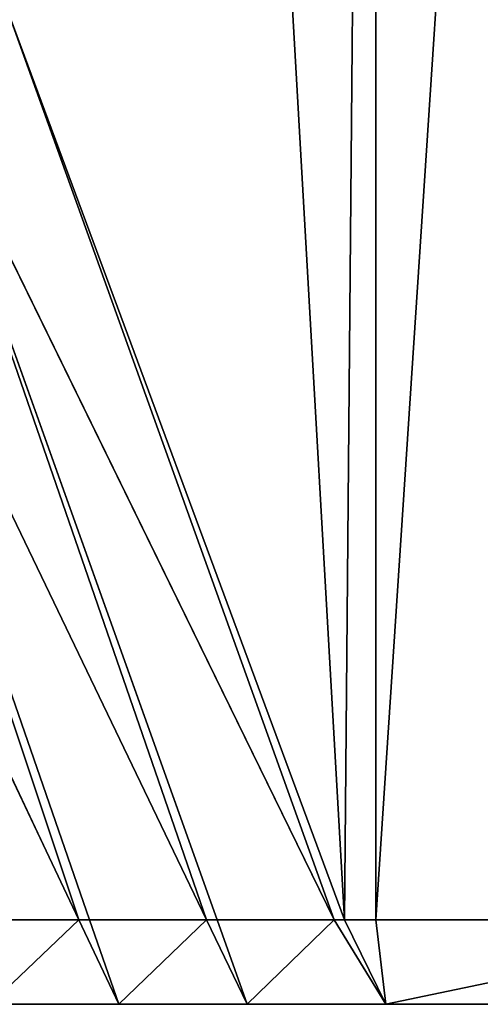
# Model space of a CAD drawing. Header units: centimetres. Extents: x -10.9 to 10.9, y -7.2 to 7.2.
# Tile 36 of 48: x 7.1 to 7.6, y -1 to 0.2. Entities that reach past the tile are written whole.
import ezdxf

# ---------------------------------------------------------------- set-up
doc = ezdxf.new("R2010")
doc.units = ezdxf.units.CM
doc.header["$LTSCALE"] = 2.54
doc.layers.get('0').update_dxf_attribs({"true_color": 0xff5454})

# ---------------------------------------------------------------- blocks, each defined once
blk = doc.blocks.new('Grupuj#7')
at = {"color": 0}
for p, q in [((17.819, 0.1), (17.819, 4.3235, 1.219)), ((17.819, 0.1, 5.6381), (17.819, 4.3235, 4.419)), ((17.819, 0.1), (17.819, 4.3235, 1.219)), ((17.819, 0.1, 5.6381), (17.819, 4.3235, 4.419)), ((17.6316, 0.1, 5.6333), (17.2562, 1.1505, 5.2801)), ((17.7701, 0.1, 5.6333), (17.2562, 1.1505, 5.2801)), ((17.6316, 0.1, 5.6333), (17.2562, 1.1505, 5.2801)), ((17.7701, 0.1, 5.6333), (17.2562, 1.1505, 5.2801)), ((17.7701, 0.1, 0.0048), (17.2562, 1.1505, 0.358)), ((17.7701, 0.1, 0.0048), (17.2562, 1.1505, 0.358)), ((17.6316, 0.1, 0.0048), (17.2562, 1.1505, 0.358)), ((17.6316, 0.1, 0.0048), (17.2562, 1.1505, 0.358)), ((17.481, 0.1, 5.6318), (17.1263, 1.1253, 5.2716)), ((17.6192, 0.1, 5.6318), (17.1263, 1.1253, 5.2716)), ((17.6192, 0.1, 5.6318), (17.1263, 1.1253, 5.2716)), ((17.481, 0.1, 0.0063), (17.1263, 1.1253, 0.3664)), ((17.481, 0.1, 5.6318), (17.1263, 1.1253, 5.2716)), ((17.6192, 0.1, 0.0063), (17.1263, 1.1253, 0.3664)), ((17.481, 0.1, 0.0063), (17.1263, 1.1253, 0.3664)), ((17.6192, 0.1, 0.0063), (17.1263, 1.1253, 0.3664)), ((17.4682, 0.1, 0.0077), (16.994, 1.1018, 0.3742)), ((17.4682, 0.1, 5.6303), (16.994, 1.1018, 5.2639)), ((17.4682, 0.1, 0.0077), (16.994, 1.1018, 0.3742)), ((17.4682, 0.1, 5.6303), (16.994, 1.1018, 5.2639)), ((17.3303, 0.1, 0.0077), (17.4682, 0.1, 0.0077)), ((17.3303, 0.1, 5.6303), (17.4682, 0.1, 5.6303)), ((17.3303, 0.1, 0.0077), (17.4682, 0.1, 0.0077)), ((17.3303, 0.1, 5.6303), (17.4682, 0.1, 5.6303)), ((17.4682, 0.1, 0.0077), (17.481, 0.1, 0.0063)), ((17.481, 0.1, 5.6318), (17.4682, 0.1, 5.6303)), ((17.4682, 0.1, 0.0077), (17.5156, 0, 0.0776)), ((17.4682, 0.1, 5.6303), (17.5156, 0, 5.5609)), ((17.481, 0.1, 5.6318), (17.4682, 0.1, 5.6303)), ((17.4682, 0.1, 5.6303), (17.5156, 0, 5.5609)), ((17.4682, 0.1, 0.0077), (17.481, 0.1, 0.0063)), ((17.4682, 0.1, 0.0077), (17.5156, 0, 0.0776)), ((17.481, 0.1, 5.6318), (17.6192, 0.1, 5.6318)), ((17.481, 0.1, 0.0063), (17.6192, 0.1, 0.0063)), ((17.481, 0.1, 0.0063), (17.6192, 0.1, 0.0063)), ((17.5156, 0, 0.0776), (17.481, 0.1, 0.0063)), ((17.481, 0.1, 5.6318), (17.6192, 0.1, 5.6318)), ((17.5156, 0, 5.5609), (17.481, 0.1, 5.6318)), ((17.5156, 0, 5.5609), (17.481, 0.1, 5.6318)), ((17.5156, 0, 0.0776), (17.481, 0.1, 0.0063)), ((17.6316, 0.1, 5.6333), (17.6192, 0.1, 5.6318)), ((17.6316, 0.1, 0.0048), (17.6192, 0.1, 0.0063)), ((17.6192, 0.1, 0.0063), (17.6673, 0, 0.0766)), ((17.6192, 0.1, 5.6318), (17.6673, 0, 5.5614)), ((17.6316, 0.1, 5.6333), (17.6192, 0.1, 5.6318)), ((17.6192, 0.1, 5.6318), (17.6673, 0, 5.5614)), ((17.6316, 0.1, 0.0048), (17.6192, 0.1, 0.0063)), ((17.6192, 0.1, 0.0063), (17.6673, 0, 0.0766)), ((17.6316, 0.1, 5.6333), (17.7701, 0.1, 5.6333)), ((17.6316, 0.1, 0.0048), (17.7701, 0.1, 0.0048)), ((17.6316, 0.1, 0.0048), (17.7701, 0.1, 0.0048)), ((17.6673, 0, 0.0766), (17.6316, 0.1, 0.0048)), ((17.6316, 0.1, 5.6333), (17.7701, 0.1, 5.6333)), ((17.6673, 0, 5.5614), (17.6316, 0.1, 5.6333)), ((17.6673, 0, 5.5614), (17.6316, 0.1, 5.6333)), ((17.6673, 0, 0.0766), (17.6316, 0.1, 0.0048)), ((17.782, 0.1, 5.6346), (17.7701, 0.1, 5.6333)), ((17.7701, 0.1, 0.0048), (17.782, 0.1, 0.0034)), ((17.7701, 0.1, 0.0048), (17.8311, 0, 0.0766)), ((17.7701, 0.1, 5.6333), (17.8311, 0, 5.5614)), ((17.7701, 0.1, 0.0048), (17.782, 0.1, 0.0034)), ((17.7701, 0.1, 0.0048), (17.8311, 0, 0.0766)), ((17.782, 0.1, 5.6346), (17.7701, 0.1, 5.6333)), ((17.7701, 0.1, 5.6333), (17.8311, 0, 5.5614)), ((17.782, 0.1, 0.0034), (17.819, 0.1)), ((17.819, 0.1, 5.6381), (17.782, 0.1, 5.6346)), ((17.782, 0.1, 0.0034), (17.819, 0.1)), ((17.819, 0.1, 5.6381), (17.782, 0.1, 5.6346)), ((17.819, 0.1), (18.3085, 0.1, 0.0428)), ((18.3085, 0.1, 5.5952), (17.819, 0.1, 5.6381)), ((17.819, 0.1), (18.3085, 0.1, 0.0428)), ((17.8311, 0, 0.0766), (17.819, 0.1)), ((18.3085, 0.1, 5.5952), (17.819, 0.1, 5.6381)), ((17.819, 0.1, 5.6381), (17.8311, 0, 5.5614)), ((17.8311, 0, 0.0766), (17.819, 0.1)), ((17.819, 0.1, 5.6381), (17.8311, 0, 5.5614)), ((17.5156, 0, 5.5609), (17.3638, 0, 5.5604)), ((17.3638, 0, 0.0781), (17.5156, 0, 0.0776)), ((17.3638, 0, 0.0781), (17.5156, 0, 0.0776)), ((17.5156, 0, 5.5609), (17.3638, 0, 5.5604)), ((17.6673, 0, 5.5614), (17.5156, 0, 5.5609)), ((17.6673, 0, 0.0766), (17.5156, 0, 0.0776)), ((17.6673, 0, 0.0766), (17.5156, 0, 0.0776)), ((17.6673, 0, 5.5614), (17.5156, 0, 5.5609)), ((17.8311, 0, 5.5614), (17.6673, 0, 5.5614)), ((17.8311, 0, 0.0766), (17.6673, 0, 0.0766)), ((17.8311, 0, 0.0766), (17.6673, 0, 0.0766)), ((17.8311, 0, 5.5614), (17.6673, 0, 5.5614)), ((17.8311, 0, 5.5614), (18.2954, 0, 5.5208)), ((18.2954, 0, 0.1173), (17.8311, 0, 0.0766)), ((18.2954, 0, 0.1173), (17.8311, 0, 0.0766)), ((17.8311, 0, 5.5614), (18.2954, 0, 5.5208))]:
    blk.add_line(p, q, dxfattribs=at)
at = {"color": 253, "true_color": 0x999999}
mesh = blk.add_polyface(dxfattribs=at)
corners = [(17.5412, 4.3235, 1.2433), (17.782, 0.1, 0.0034), (17.3835, 1.1769, 0.3489), (17.819, 4.3235, 1.219), (17.819, 0.1)]
mesh.append_faces([[corners[k] for k in face] for face in [(0, 1, 2), (1, 3, 4)]], dxfattribs={"vtx0": -1, "color": 253})
mesh.append_faces([[corners[k] for k in face] for face in [(1, 0, 3)]], dxfattribs={"vtx0": -1, "vtx2": -1, "color": 253})
mesh = blk.add_polyface(dxfattribs=at)
corners = [(17.782, 0.1, 5.6346), (17.5412, 4.3235, 4.3947), (17.3835, 1.1769, 5.2891), (17.819, 4.3235, 4.419), (17.819, 0.1, 5.6381)]
mesh.append_faces([[corners[k] for k in face] for face in [(0, 1, 2), (3, 0, 4)]], dxfattribs={"vtx0": -1, "color": 253})
mesh.append_faces([[corners[k] for k in face] for face in [(1, 0, 3)]], dxfattribs={"vtx0": -1, "vtx1": -1, "color": 253})
mesh = blk.add_polyface(dxfattribs=at)
corners = [(18.0969, 4.3235, 1.2433), (17.819, 0.1), (17.819, 4.3235, 1.219), (18.3085, 0.1, 0.0428)]
mesh.append_faces([[corners[k] for k in face] for face in [(0, 1, 2), (1, 0, 3)]], dxfattribs={"vtx0": -1, "color": 253})
mesh = blk.add_polyface(dxfattribs=at)
corners = [(18.3085, 0.1, 5.5952), (17.819, 4.3235, 4.419), (17.819, 0.1, 5.6381), (18.0969, 4.3235, 4.3947)]
mesh.append_faces([[corners[k] for k in face] for face in [(0, 1, 2), (1, 0, 3)]], dxfattribs={"vtx0": -1, "color": 253})
mesh = blk.add_polyface(dxfattribs=at)
corners = [(17.7701, 0.1, 5.6333), (17.3835, 1.1769, 5.2891), (17.2562, 1.1505, 5.2801), (17.782, 0.1, 5.6346)]
mesh.append_faces([[corners[k] for k in face] for face in [(0, 1, 2), (1, 0, 3)]], dxfattribs={"vtx0": -1, "color": 253})
mesh = blk.add_polyface(dxfattribs=at)
corners = [(17.3835, 1.1769, 0.3489), (17.7701, 0.1, 0.0048), (17.2562, 1.1505, 0.358), (17.782, 0.1, 0.0034)]
mesh.append_faces([[corners[k] for k in face] for face in [(0, 1, 2), (1, 0, 3)]], dxfattribs={"vtx0": -1, "color": 253})
mesh = blk.add_polyface(dxfattribs=at)
corners = [(17.6192, 0.1, 5.6318), (17.2562, 1.1505, 5.2801), (17.1263, 1.1253, 5.2716), (17.6316, 0.1, 5.6333)]
mesh.append_faces([[corners[k] for k in face] for face in [(0, 1, 2), (1, 0, 3)]], dxfattribs={"vtx0": -1, "color": 253})
mesh = blk.add_polyface(dxfattribs=at)
corners = [(17.2562, 1.1505, 0.358), (17.6192, 0.1, 0.0063), (17.1263, 1.1253, 0.3664), (17.6316, 0.1, 0.0048)]
mesh.append_faces([[corners[k] for k in face] for face in [(0, 1, 2), (1, 0, 3)]], dxfattribs={"vtx0": -1, "color": 253})
mesh = blk.add_polyface(dxfattribs=at)
corners = [(17.7701, 0.1, 5.6333), (17.2562, 1.1505, 5.2801), (17.6316, 0.1, 5.6333)]
mesh.append_faces([[corners[k] for k in face] for face in [(0, 1, 2)]], dxfattribs={"color": 253})
mesh = blk.add_polyface(dxfattribs=at)
corners = [(17.7701, 0.1, 0.0048), (17.6316, 0.1, 0.0048), (17.2562, 1.1505, 0.358)]
mesh.append_faces([[corners[k] for k in face] for face in [(0, 1, 2)]], dxfattribs={"color": 253})
mesh = blk.add_polyface(dxfattribs=at)
corners = [(17.1263, 1.1253, 0.3664), (17.4682, 0.1, 0.0077), (16.994, 1.1018, 0.3742), (17.481, 0.1, 0.0063)]
mesh.append_faces([[corners[k] for k in face] for face in [(0, 1, 2), (1, 0, 3)]], dxfattribs={"vtx0": -1, "color": 253})
mesh = blk.add_polyface(dxfattribs=at)
corners = [(17.4682, 0.1, 5.6303), (17.1263, 1.1253, 5.2716), (16.994, 1.1018, 5.2639), (17.481, 0.1, 5.6318)]
mesh.append_faces([[corners[k] for k in face] for face in [(0, 1, 2), (1, 0, 3)]], dxfattribs={"vtx0": -1, "color": 253})
mesh = blk.add_polyface(dxfattribs=at)
corners = [(17.6192, 0.1, 5.6318), (17.1263, 1.1253, 5.2716), (17.481, 0.1, 5.6318)]
mesh.append_faces([[corners[k] for k in face] for face in [(0, 1, 2)]], dxfattribs={"color": 253})
mesh = blk.add_polyface(dxfattribs=at)
corners = [(17.6192, 0.1, 0.0063), (17.481, 0.1, 0.0063), (17.1263, 1.1253, 0.3664)]
mesh.append_faces([[corners[k] for k in face] for face in [(0, 1, 2)]], dxfattribs={"color": 253})
mesh = blk.add_polyface(dxfattribs=at)
corners = [(17.4682, 0.1, 0.0077), (17.3303, 0.1, 0.0077), (16.994, 1.1018, 0.3742)]
mesh.append_faces([[corners[k] for k in face] for face in [(0, 1, 2)]], dxfattribs={"color": 253})
mesh = blk.add_polyface(dxfattribs=at)
corners = [(17.4682, 0.1, 5.6303), (16.994, 1.1018, 5.2639), (17.3303, 0.1, 5.6303)]
mesh.append_faces([[corners[k] for k in face] for face in [(0, 1, 2)]], dxfattribs={"color": 253})
mesh = blk.add_polyface(dxfattribs=at)
corners = [(17.4682, 0.1, 0.0077), (17.3638, 0, 0.0781), (17.3303, 0.1, 0.0077), (17.5156, 0, 0.0776)]
mesh.append_faces([[corners[k] for k in face] for face in [(0, 1, 2), (1, 0, 3)]], dxfattribs={"vtx0": -1, "color": 253})
mesh = blk.add_polyface(dxfattribs=at)
corners = [(17.3638, 0, 5.5604), (17.4682, 0.1, 5.6303), (17.3303, 0.1, 5.6303), (17.5156, 0, 5.5609)]
mesh.append_faces([[corners[k] for k in face] for face in [(0, 1, 2), (1, 0, 3)]], dxfattribs={"vtx0": -1, "color": 253})
mesh = blk.add_polyface(dxfattribs=at)
corners = [(17.5156, 0, 5.5609), (17.481, 0.1, 5.6318), (17.4682, 0.1, 5.6303)]
mesh.append_faces([[corners[k] for k in face] for face in [(0, 1, 2)]], dxfattribs={"color": 253})
mesh = blk.add_polyface(dxfattribs=at)
corners = [(17.5156, 0, 0.0776), (17.4682, 0.1, 0.0077), (17.481, 0.1, 0.0063)]
mesh.append_faces([[corners[k] for k in face] for face in [(0, 1, 2)]], dxfattribs={"color": 253})
mesh = blk.add_polyface(dxfattribs=at)
corners = [(17.6192, 0.1, 0.0063), (17.5156, 0, 0.0776), (17.481, 0.1, 0.0063), (17.6673, 0, 0.0766)]
mesh.append_faces([[corners[k] for k in face] for face in [(0, 1, 2), (1, 0, 3)]], dxfattribs={"vtx0": -1, "color": 253})
mesh = blk.add_polyface(dxfattribs=at)
corners = [(17.5156, 0, 5.5609), (17.6192, 0.1, 5.6318), (17.481, 0.1, 5.6318), (17.6673, 0, 5.5614)]
mesh.append_faces([[corners[k] for k in face] for face in [(0, 1, 2), (1, 0, 3)]], dxfattribs={"vtx0": -1, "color": 253})
mesh = blk.add_polyface(dxfattribs=at)
corners = [(17.6673, 0, 5.5614), (17.6316, 0.1, 5.6333), (17.6192, 0.1, 5.6318)]
mesh.append_faces([[corners[k] for k in face] for face in [(0, 1, 2)]], dxfattribs={"color": 253})
mesh = blk.add_polyface(dxfattribs=at)
corners = [(17.6673, 0, 0.0766), (17.6192, 0.1, 0.0063), (17.6316, 0.1, 0.0048)]
mesh.append_faces([[corners[k] for k in face] for face in [(0, 1, 2)]], dxfattribs={"color": 253})
mesh = blk.add_polyface(dxfattribs=at)
corners = [(17.7701, 0.1, 0.0048), (17.6673, 0, 0.0766), (17.6316, 0.1, 0.0048), (17.8311, 0, 0.0766)]
mesh.append_faces([[corners[k] for k in face] for face in [(0, 1, 2), (1, 0, 3)]], dxfattribs={"vtx0": -1, "color": 253})
mesh = blk.add_polyface(dxfattribs=at)
corners = [(17.6673, 0, 5.5614), (17.7701, 0.1, 5.6333), (17.6316, 0.1, 5.6333), (17.8311, 0, 5.5614)]
mesh.append_faces([[corners[k] for k in face] for face in [(0, 1, 2), (1, 0, 3)]], dxfattribs={"vtx0": -1, "color": 253})
mesh = blk.add_polyface(dxfattribs=at)
corners = [(17.782, 0.1, 0.0034), (17.8311, 0, 0.0766), (17.7701, 0.1, 0.0048), (17.819, 0.1)]
mesh.append_faces([[corners[k] for k in face] for face in [(0, 1, 2), (1, 0, 3)]], dxfattribs={"vtx0": -1, "color": 253})
mesh = blk.add_polyface(dxfattribs=at)
corners = [(17.8311, 0, 5.5614), (17.782, 0.1, 5.6346), (17.7701, 0.1, 5.6333), (17.819, 0.1, 5.6381)]
mesh.append_faces([[corners[k] for k in face] for face in [(0, 1, 2), (1, 0, 3)]], dxfattribs={"vtx0": -1, "color": 253})
mesh = blk.add_polyface(dxfattribs=at)
corners = [(18.3085, 0.1, 0.0428), (17.8311, 0, 0.0766), (17.819, 0.1), (18.2954, 0, 0.1173)]
mesh.append_faces([[corners[k] for k in face] for face in [(0, 1, 2), (1, 0, 3)]], dxfattribs={"vtx0": -1, "color": 253})
mesh = blk.add_polyface(dxfattribs=at)
corners = [(17.8311, 0, 5.5614), (18.3085, 0.1, 5.5952), (17.819, 0.1, 5.6381), (18.2954, 0, 5.5208)]
mesh.append_faces([[corners[k] for k in face] for face in [(0, 1, 2), (1, 0, 3)]], dxfattribs={"vtx0": -1, "color": 253})
mesh = blk.add_polyface(dxfattribs=at)
corners = [(3.2742, 0, 0.0776), (2.9708, 0, 0.0766), (3.1225, 0, 0.0766), (3.5777, 0, 0.0786), (3.426, 0, 0.0776), (3.8812, 0, 0.079), (3.7294, 0, 0.0786), (4.3364, 0, 0.08), (4.0329, 0, 0.0796), (4.1846, 0, 0.0796), (2.3426, 0, 0.1173), (2.8124, 0, 0.0762), (4.4881, 0, 0.0804), (4.6398, 0, 0.0805), (16.4534, 0, 0.08), (16.6052, 0, 0.0792), (16.7569, 0, 0.0794), (18.2954, 0, 0.1173), (17.6673, 0, 0.0766), (17.8311, 0, 0.0766), (17.5156, 0, 0.0776), (17.3638, 0, 0.0781), (17.2121, 0, 0.0781), (17.0604, 0, 0.079), (16.9086, 0, 0.079), (16.3017, 0, 0.0802), (16.15, 0, 0.0804), (15.9982, 0, 0.0804), (1.8807, 0, 0.241), (18.7573, 0, 0.241), (19.1907, 0, 0.4431), (1.4473, 0, 0.4431), (1.0556, 0, 0.7174), (19.5825, 0, 0.7174), (0.7174, 0, 1.0556), (19.9206, 0, 1.0556), (20.1949, 0, 1.4473), (0.4431, 0, 1.4473), (0.241, 0, 1.8807), (20.397, 0, 1.8807), (0.1173, 0, 2.3426), (20.5208, 0, 2.3426), (20.5625, 0, 2.819), (0.0756, 0, 2.819), (20.5208, 0, 3.2954), (0.1173, 0, 3.2954), (0.241, 0, 3.7573), (20.397, 0, 3.7573), (20.1949, 0, 4.1907), (0.4431, 0, 4.1907), (0.7174, 0, 4.5825), (19.9206, 0, 4.5825), (19.5825, 0, 4.9206), (1.0556, 0, 4.9206), (19.1907, 0, 5.1949), (1.4473, 0, 5.1949), (1.8807, 0, 5.397), (18.7573, 0, 5.397), (2.3426, 0, 5.5208), (18.2954, 0, 5.5208), (17.8311, 0, 5.5614), (16.7569, 0, 5.5586), (16.15, 0, 5.5578), (15.9982, 0, 5.5576), (4.6398, 0, 5.5576), (16.3017, 0, 5.5581), (16.4534, 0, 5.5584), (16.9086, 0, 5.559), (17.0604, 0, 5.5595), (17.2121, 0, 5.5599), (17.3638, 0, 5.5604), (17.5156, 0, 5.5609), (17.6673, 0, 5.5614), (16.6052, 0, 5.5588), (3.426, 0, 5.5599), (2.8124, 0, 5.5619), (3.5777, 0, 5.5595), (3.7294, 0, 5.559), (4.1846, 0, 5.5581), (4.3364, 0, 5.5578), (4.4881, 0, 5.5576), (4.0329, 0, 5.5584), (3.8812, 0, 5.5588), (3.2742, 0, 5.5604), (3.1225, 0, 5.5609), (2.9708, 0, 5.5614)]
mesh.append_faces([[corners[k] for k in face] for face in [(0, 1, 2), (3, 0, 4), (5, 3, 6), (7, 8, 9), (1, 10, 11), (17, 18, 19), (71, 60, 72), (77, 81, 82), (75, 84, 85)]], dxfattribs={"vtx0": -1, "color": 253})
mesh.append_faces([[corners[k] for k in face] for face in [(18, 17, 20), (20, 17, 21), (21, 17, 22), (22, 17, 23), (23, 17, 24), (24, 17, 16), (14, 17, 25), (25, 17, 26), (26, 17, 27), (27, 17, 13), (10, 17, 28), (28, 30, 31), (31, 30, 32), (32, 33, 34), (34, 36, 37), (37, 36, 38), (38, 39, 40), (40, 42, 43), (43, 44, 45), (45, 44, 46), (46, 48, 49), (49, 48, 50), (50, 52, 53), (53, 54, 55), (55, 54, 56), (56, 57, 58), (62, 61, 65), (65, 61, 66), (61, 60, 67), (67, 60, 68), (68, 60, 69), (69, 60, 70), (70, 60, 71), (58, 74, 75), (74, 58, 76), (76, 58, 77), (78, 58, 79), (79, 58, 80), (80, 58, 64)]], dxfattribs={"vtx0": -1, "vtx1": -1, "color": 253})
mesh.append_faces([[corners[k] for k in face] for face in [(10, 1, 0), (10, 0, 3), (10, 3, 5), (10, 8, 7), (16, 17, 14), (13, 17, 10), (58, 60, 61), (58, 61, 62), (77, 58, 78)]], dxfattribs={"vtx0": -1, "vtx1": -1, "vtx2": -1, "color": 253})
mesh.append_faces([[corners[k] for k in face] for face in [(10, 5, 8), (10, 7, 12), (10, 12, 13), (28, 17, 29), (28, 29, 30), (32, 30, 33), (34, 33, 35), (34, 35, 36), (38, 36, 39), (40, 39, 41), (40, 41, 42), (43, 42, 44), (46, 44, 47), (46, 47, 48), (50, 48, 51), (50, 51, 52), (53, 52, 54), (56, 54, 57), (58, 57, 59), (58, 59, 60), (58, 62, 63), (58, 63, 64), (77, 78, 81), (75, 74, 83), (75, 83, 84)]], dxfattribs={"vtx0": -1, "vtx2": -1, "color": 253})
mesh.append_faces([[corners[k] for k in face] for face in [(73, 66, 61)]], dxfattribs={"vtx1": -1, "color": 253})
mesh.append_faces([[corners[k] for k in face] for face in [(14, 15, 16)]], dxfattribs={"vtx2": -1, "color": 253})
blk = doc.blocks.new('Oltens Vernal bateria prysznicowa _cienna chrom 33004100')
at = {"color": 0}
blk.add_blockref('Grupuj#7', (0.581, 6.1889, 4.8482), dxfattribs=at)

msp = doc.modelspace()

# ---------------------------------------------------------------- block references
at = {"color": 0}
msp.add_blockref('Oltens Vernal bateria prysznicowa _cienna chrom 33004100', (-10.9, -7.1562, -5.0657), dxfattribs=at)

doc.saveas('drawing.dxf')
